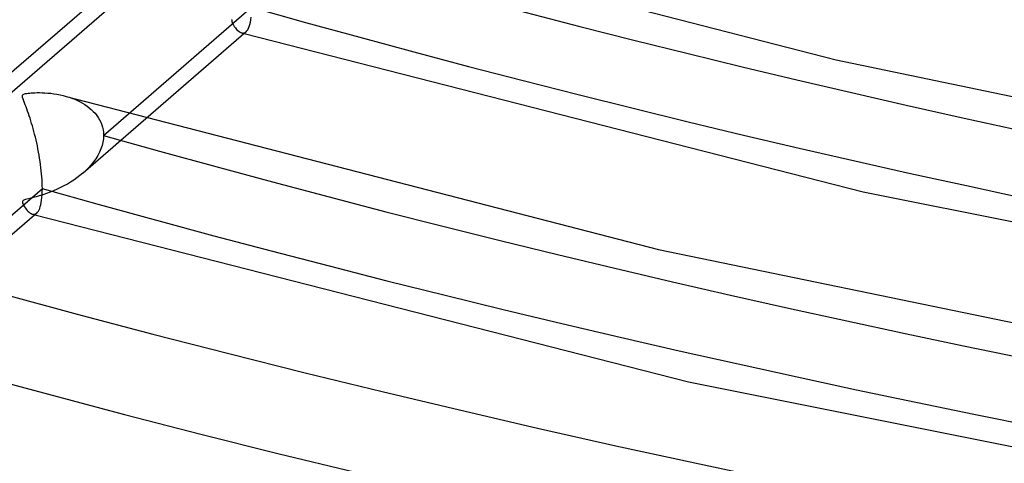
# Model space of a CAD drawing. Header units: millimetres. Extents: x -1077 to 1077, y -1167 to 1197.
# Tile 8 of 81: x -324 to -244, y 490 to 526. Entities that reach past the tile are written whole.
import ezdxf

# ---------------------------------------------------------------- set-up
doc = ezdxf.new("R2010")
doc.units = ezdxf.units.MM
doc.layers.add('HIDDEN', color=7, linetype='Continuous')
doc.layers.add('THICK', color=7, linetype='Continuous')

msp = doc.modelspace()

# ---------------------------------------------------------------- linework, layer by layer
at = {"layer": 'HIDDEN'}
for p, q in [((-313.715, 529.184), (-325.775, 518.739)), ((-306.672, 525.615), (-306.677, 525.573)), ((-306.677, 525.573), (-306.669, 525.517)), ((-306.656, 525.651), (-306.672, 525.615)), ((-306.669, 525.517), (-306.645, 525.441)), ((-306.629, 525.683), (-306.656, 525.651)), ((-306.645, 525.441), (-306.601, 525.343)), ((-306.601, 525.343), (-306.539, 525.232)), ((-306.539, 525.232), (-306.462, 525.113)), ((-306.462, 525.113), (-306.373, 524.994)), ((-306.373, 524.994), (-306.274, 524.879)), ((-306.274, 524.879), (-306.173, 524.78)), ((-306.173, 524.78), (-306.074, 524.701)), ((-306.074, 524.701), (-305.977, 524.641)), ((-305.562, 524.638), (-305.505, 524.68)), ((-305.977, 524.641), (-305.883, 524.602)), ((-305.883, 524.602), (-305.814, 524.586)), ((-305.871, 524.598), (-305.836, 524.588)), ((-305.836, 524.588), (-305.802, 524.579)), ((-305.814, 524.586), (-305.748, 524.581)), ((-305.802, 524.579), (-305.768, 524.569)), ((-305.768, 524.569), (-305.734, 524.559)), ((-305.748, 524.581), (-305.684, 524.588)), ((-305.734, 524.559), (-305.7, 524.55)), ((-305.7, 524.55), (-305.666, 524.54)), ((-305.684, 524.588), (-305.621, 524.607)), ((-305.621, 524.607), (-305.562, 524.638)), ((-320.164, 519.424), (-319.923, 519.351)), ((-319.923, 519.351), (-319.689, 519.27)), ((-319.689, 519.27), (-319.463, 519.181)), ((-319.463, 519.181), (-319.245, 519.085)), ((-319.245, 519.085), (-319.035, 518.982)), ((-319.035, 518.982), (-318.833, 518.872)), ((-318.833, 518.872), (-318.641, 518.754)), ((-318.641, 518.754), (-318.456, 518.629)), ((-318.456, 518.629), (-318.28, 518.495)), ((-318.28, 518.495), (-318.113, 518.352)), ((-318.113, 518.352), (-317.955, 518.201)), ((-313.683, 517.597), (-318.788, 513.175)), ((-317.955, 518.201), (-317.807, 518.04)), ((-317.807, 518.04), (-317.671, 517.871)), ((-317.671, 517.871), (-317.547, 517.692)), ((-317.547, 517.692), (-317.437, 517.506)), ((-317.437, 517.506), (-317.342, 517.311)), ((-317.115, 516.239), (-315.093, 517.99)), ((-317.342, 517.311), (-317.262, 517.11)), ((-317.262, 517.11), (-317.199, 516.901)), ((-317.199, 516.901), (-317.153, 516.686)), ((-317.153, 516.686), (-317.125, 516.464)), ((-317.129, 515.965), (-317.169, 515.689)), ((-317.115, 516.239), (-317.129, 515.965)), ((-317.125, 516.464), (-317.115, 516.239)), ((-317.329, 515.136), (-317.446, 514.864)), ((-317.236, 515.413), (-317.329, 515.136)), ((-317.169, 515.689), (-317.236, 515.413)), ((-317.747, 514.337), (-317.927, 514.084)), ((-317.586, 514.597), (-317.747, 514.337)), ((-317.446, 514.864), (-317.586, 514.597)), ((-318.338, 513.603), (-318.566, 513.376)), ((-318.124, 513.84), (-318.338, 513.603)), ((-317.927, 514.084), (-318.124, 513.84)), ((-319.288, 512.779), (-319.541, 512.603)), ((-319.043, 512.965), (-319.288, 512.779)), ((-318.808, 513.159), (-319.043, 512.965)), ((-318.566, 513.376), (-318.808, 513.159)), ((-320.902, 511.849), (-321.189, 511.724)), ((-320.619, 511.983), (-320.902, 511.849)), ((-320.34, 512.125), (-320.619, 511.983)), ((-320.067, 512.276), (-320.34, 512.125)), ((-319.801, 512.435), (-320.067, 512.276)), ((-319.541, 512.603), (-319.801, 512.435)), ((-323.362, 511.044), (-323.472, 511.012)), ((-323.224, 511.08), (-323.362, 511.044)), ((-323.053, 511.122), (-323.224, 511.08)), ((-322.848, 511.174), (-323.053, 511.122)), ((-322.614, 511.237), (-322.848, 511.174)), ((-322.352, 511.312), (-322.614, 511.237)), ((-322.067, 511.4), (-322.352, 511.312)), ((-321.773, 511.5), (-322.067, 511.4)), ((-321.48, 511.608), (-321.773, 511.5)), ((-321.189, 511.724), (-321.48, 511.608)), ((-323.719, 510.86), (-323.726, 510.819)), ((-323.726, 510.819), (-323.723, 510.771)), ((-323.723, 510.771), (-323.709, 510.714)), ((-323.699, 510.896), (-323.719, 510.86)), ((-323.709, 510.714), (-323.685, 510.65)), ((-323.667, 510.927), (-323.699, 510.896)), ((-323.685, 510.65), (-323.651, 510.577)), ((-323.62, 510.956), (-323.667, 510.927)), ((-323.651, 510.577), (-323.606, 510.495)), ((-323.556, 510.984), (-323.62, 510.956)), ((-323.606, 510.495), (-323.551, 510.406)), ((-323.472, 511.012), (-323.556, 510.984)), ((-323.551, 510.406), (-323.488, 510.314)), ((-323.488, 510.314), (-323.417, 510.221)), ((-323.417, 510.221), (-323.34, 510.131)), ((-323.34, 510.131), (-323.258, 510.046)), ((-323.258, 510.046), (-323.172, 509.971)), ((-323.172, 509.971), (-323.086, 509.909)), ((-323.086, 509.909), (-323.003, 509.863)), ((-323.003, 509.863), (-322.922, 509.833)), ((-322.922, 509.833), (-322.856, 509.819)), ((-322.92, 509.832), (-322.886, 509.822)), ((-322.886, 509.822), (-322.852, 509.813)), ((-322.856, 509.819), (-322.792, 509.815)), ((-322.852, 509.813), (-322.818, 509.803)), ((-322.818, 509.803), (-322.784, 509.793)), ((-322.792, 509.815), (-322.731, 509.823)), ((-322.784, 509.793), (-322.75, 509.784)), ((-322.75, 509.784), (-322.716, 509.774)), ((-322.731, 509.823), (-322.671, 509.841)), ((-322.671, 509.841), (-322.613, 509.871)), ((-322.613, 509.871), (-322.558, 509.911))]:
    msp.add_line(p, q, dxfattribs=at)
for centre, major_axis, start_param, end_param in [((0, 795.877), (-682, 0), 0, 2.617994), ((0, 795.869), (-540.61, 0), 1.056446, 2.074674), ((0, 795.869), (-574.71, 0), 1.055898, 2.075223), ((0, 795.869), (-608.81, 0), 1.05541, 2.07571), ((0, 795.869), (-642.91, 0), 1.054975, 2.076146)]:
    msp.add_ellipse(centre, major_axis=major_axis, ratio=0.5, start_param=start_param, end_param=end_param, dxfattribs=at)
at = {"layer": 'THICK'}
for p, q in [((-303.107, 534.188), (-257.431, 522.387)), ((-312.051, 532.239), (-325.177, 520.872)), ((-315.093, 517.99), (-305.055, 526.684)), ((-305.156, 525.458), (-305.12, 525.662)), ((-305.12, 525.662), (-305.092, 525.888)), ((-305.504, 524.68), (-313.683, 517.597)), ((-305.505, 524.68), (-305.431, 524.757)), ((-305.431, 524.757), (-305.363, 524.855)), ((-305.363, 524.855), (-305.301, 524.975)), ((-305.301, 524.975), (-305.246, 525.115)), ((-305.246, 525.115), (-305.198, 525.276)), ((-305.198, 525.276), (-305.156, 525.458)), ((-305.666, 524.54), (-255.227, 511.641)), ((-257.431, 522.387), (-209.41, 512.454)), ((-323.726, 519.463), (-323.716, 519.508)), ((-323.724, 519.407), (-323.726, 519.463)), ((-323.711, 519.339), (-323.724, 519.407)), ((-323.716, 519.508), (-323.694, 519.544)), ((-323.687, 519.255), (-323.711, 519.339)), ((-323.694, 519.544), (-323.66, 519.575)), ((-323.652, 519.153), (-323.687, 519.255)), ((-323.66, 519.575), (-323.613, 519.601)), ((-323.608, 519.033), (-323.652, 519.153)), ((-323.613, 519.601), (-323.551, 519.624)), ((-323.551, 519.624), (-323.469, 519.645)), ((-323.469, 519.645), (-323.37, 519.664)), ((-323.37, 519.664), (-323.258, 519.68)), ((-323.258, 519.68), (-323.137, 519.693)), ((-323.137, 519.693), (-323.01, 519.705)), ((-323.01, 519.705), (-322.866, 519.714)), ((-322.866, 519.714), (-322.703, 519.721)), ((-322.703, 519.721), (-322.524, 519.725)), ((-322.524, 519.725), (-322.33, 519.725)), ((-322.33, 519.725), (-322.121, 519.721)), ((-322.121, 519.721), (-321.9, 519.71)), ((-321.9, 519.71), (-321.668, 519.694)), ((-321.668, 519.694), (-321.426, 519.669)), ((-321.426, 519.669), (-321.175, 519.637)), ((-321.175, 519.637), (-320.917, 519.596)), ((-320.917, 519.596), (-320.659, 519.546)), ((-320.659, 519.546), (-320.408, 519.489)), ((-320.408, 519.489), (-320.164, 519.424)), ((-320.157, 519.422), (-271.901, 506.948)), ((-323.556, 518.896), (-323.608, 519.033)), ((-323.496, 518.742), (-323.556, 518.896)), ((-323.432, 518.572), (-323.496, 518.742)), ((-323.367, 518.397), (-323.432, 518.572)), ((-323.301, 518.215), (-323.367, 518.397)), ((-323.235, 518.027), (-323.301, 518.215)), ((-323.17, 517.833), (-323.235, 518.027)), ((-323.105, 517.635), (-323.17, 517.833)), ((-323.04, 517.431), (-323.105, 517.635)), ((-322.977, 517.222), (-323.04, 517.431)), ((-322.914, 517.008), (-322.977, 517.222)), ((-322.852, 516.79), (-322.914, 517.008)), ((-322.792, 516.566), (-322.852, 516.79)), ((-322.733, 516.338), (-322.792, 516.566)), ((-322.675, 516.106), (-322.733, 516.338)), ((-322.619, 515.869), (-322.675, 516.106)), ((-322.564, 515.628), (-322.619, 515.869)), ((-322.512, 515.383), (-322.564, 515.628)), ((-322.461, 515.136), (-322.512, 515.383)), ((-322.414, 514.885), (-322.461, 515.136)), ((-322.368, 514.633), (-322.414, 514.885)), ((-322.326, 514.378), (-322.368, 514.633)), ((-322.286, 514.122), (-322.326, 514.378)), ((-322.25, 513.866), (-322.286, 514.122)), ((-322.217, 513.61), (-322.25, 513.866)), ((-322.188, 513.356), (-322.217, 513.61)), ((-322.163, 513.102), (-322.188, 513.356)), ((-322.143, 512.854), (-322.163, 513.102)), ((-322.126, 512.61), (-322.143, 512.854)), ((-330.38, 504.751), (-322.105, 511.917)), ((-322.115, 512.373), (-322.126, 512.61)), ((-322.108, 512.141), (-322.115, 512.373)), ((-322.109, 511.652), (-322.105, 511.917)), ((-322.105, 511.917), (-322.108, 512.141)), ((-322.162, 510.957), (-322.138, 511.171)), ((-322.138, 511.171), (-322.12, 511.403)), ((-322.12, 511.403), (-322.109, 511.652)), ((-255.227, 511.641), (-202.058, 501.01)), ((-322.37, 510.17), (-322.317, 510.292)), ((-322.317, 510.292), (-322.27, 510.432)), ((-322.27, 510.432), (-322.228, 510.588)), ((-322.228, 510.588), (-322.192, 510.763)), ((-322.192, 510.763), (-322.162, 510.957)), ((-322.554, 509.914), (-328.97, 504.358)), ((-322.716, 509.774), (-269.458, 496.146)), ((-322.558, 509.911), (-322.491, 509.979)), ((-322.491, 509.979), (-322.428, 510.066)), ((-322.428, 510.066), (-322.37, 510.17)), ((-271.901, 506.948), (-221.169, 496.45)), ((-269.458, 496.146), (-213.314, 484.915))]:
    msp.add_line(p, q, dxfattribs=at)
for centre, major_axis, start_param, end_param in [((0, 800.207), (732, 0), -3.141592, -0.523599), ((0, 800.207), (-677, 0), 0, 2.617994), ((0, 795.877), (-732, 0), 0, 2.617994), ((0, 795.869), (550.59, 0), -2.085314, -1.066751), ((0, 795.869), (584.69, 0), -2.085843, -1.066221), ((0, 795.869), (618.79, 0), -2.086315, -1.06575), ((0, 795.869), (652.89, 0), -2.086737, -1.065328)]:
    msp.add_ellipse(centre, major_axis=major_axis, ratio=0.5, start_param=start_param, end_param=end_param, dxfattribs=at)

doc.saveas('drawing.dxf')
